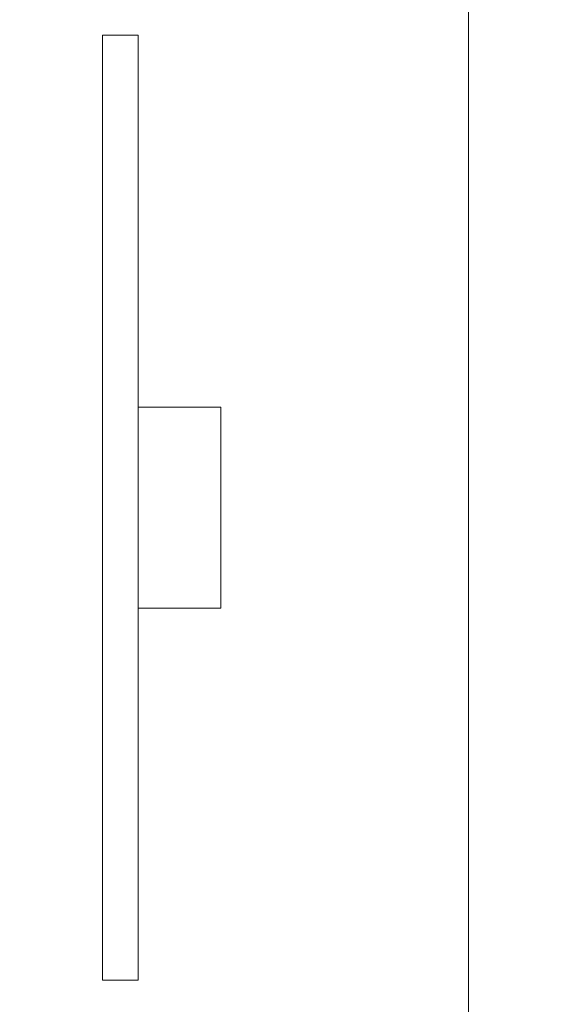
# Model space of a CAD drawing. Header units: metres. Extents: x -4 to 99, y -11 to 17.
# Tile 166 of 256: x 19.93 to 20.378, y 1.441 to 2.274. Entities that reach past the tile are written whole.
import ezdxf

# ---------------------------------------------------------------- set-up
doc = ezdxf.new("R2010")
doc.units = ezdxf.units.M
doc.header["$MEASUREMENT"] = 0
doc.linetypes.add('Wipeout_Contour', pattern=[1, 0, -1])
doc.layers.add('152 - Bemaßung_ Beschriftung.Ausbau', color=7, linetype='Continuous')
doc.layers.add('701 - Einrichtung.Möbel', color=7, linetype='Continuous')
doc.styles.add('ERSTELLTER_STIL_2', font='txt')
doc.dimstyles.new('ERSTELLTER_STIL__2', dxfattribs={"dimtxt": 0.1, "dimasz": 0.0532, "dimexe": 0.18, "dimexo": 0.0625, "dimgap": 0, "dimtad": 1, "dimtih": 1, "dimtoh": 1, "dimzin": 0, "dimdsep": 46, "dimtxsty": 'ERSTELLTER_STIL_2', "dimblk": 'ARROWHEAD_2', "dimblk1": 'ARROWHEAD_2', "dimblk2": 'ARROWHEAD_2', "dimcen": 0.09, "dimse1": 1, "dimse2": 1, "dimclrd": 7, "dimclre": 7, "dimclrt": 7, "dimazin": 0, "dimtfac": 1, "dimtdec": 4, "dimtmove": 0, "dimatfit": 3, "dimfxl": 1, "dimtolj": 1, "dimtzin": 0, "dimarcsym": 0})

# ---------------------------------------------------------------- blocks, each defined once
blk = doc.blocks.new('*D431')
at = {"layer": '152 - Bemaßung_ Beschriftung.Ausbau', "color": 7, "linetype": 'Continuous', "lineweight": 5}
for p, q in [((18.59, -4.6125), (18.59, -4.5075)), ((22.06, -4.6125), (22.06, -4.5075)), ((18.61021, -4.525), (18.56979, -4.595)), ((22.08021, -4.525), (22.03979, -4.595)), ((18.47, -4.56), (18.59, -4.56)), ((18.59, -4.56), (22.06, -4.56))]:
    blk.add_line(p, q, dxfattribs=at)
at = {"layer": '152 - Bemaßung_ Beschriftung.Ausbau', "color": 7, "lineweight": 5, "char_height": 0.1, "attachment_point": 7, "style": 'ERSTELLTER_STIL_2'}
for s, insert in [('\\A1;{\\pql;\\fArial|b0|i0|c0|p38;3,47}', (20.11608, -4.54)), ('\\A1;{\\pql;\\fArial|b0|i0|c0|p38;13}', (21.888, -4.54))]:
    blk.add_mtext(s, dxfattribs=dict(at, insert=insert))
blk = doc.blocks.new('ARROWHEAD_2')
at = {"color": 0, "linetype": 'Continuous', "lineweight": 0}
for p, q in [((-0.378, -0.655), (0.378, 0.655)), ((0, 0), (-1, 0))]:
    blk.add_line(p, q, dxfattribs=at)

msp = doc.modelspace()

# ---------------------------------------------------------------- wipeouts: each hides what was drawn before it
at = {"color": 254, "linetype": 'Wipeout_Contour', "lineweight": 0, "ltscale": 83.262806}
msp.add_wipeout([(20.31003, 1.1), (21.11003, 1.1), (21.11003, 2.7), (20.31003, 2.7)], dxfattribs=at).dxf.layer = '701 - Einrichtung.Möbel'

# ---------------------------------------------------------------- next in the draw order: linework, layer by layer
at = {"layer": '701 - Einrichtung.Möbel', "color": 7, "linetype": 'Continuous', "lineweight": 5, "flags": 128}
msp.add_lwpolyline([(20.31003, 1.1), (20.31003, 2.7), (21.11003, 2.7), (21.11003, 1.1)], close=True, dxfattribs=at)

# ---------------------------------------------------------------- next in the draw order: wipeouts: each hides what was drawn before it
at = {"color": 254, "linetype": 'Wipeout_Contour', "lineweight": 0, "ltscale": 80.079249}
msp.add_wipeout([(20.31003, 2.7), (19.51003, 2.7), (19.51003, 1.1), (20.31003, 1.1)], dxfattribs=at).dxf.layer = '701 - Einrichtung.Möbel'

# ---------------------------------------------------------------- next in the draw order: linework, layer by layer
at = {"layer": '701 - Einrichtung.Möbel', "color": 7, "linetype": 'Continuous', "lineweight": 5, "flags": 128}
msp.add_lwpolyline([(20.31003, 2.7), (20.31003, 1.1), (19.51003, 1.1), (19.51003, 2.7)], close=True, dxfattribs=at)

# ---------------------------------------------------------------- next in the draw order: wipeouts: each hides what was drawn before it
at = {"color": 254, "linetype": 'Wipeout_Contour', "lineweight": 0, "ltscale": 80.443041}
msp.add_wipeout([(20.00022, 2.26096), (20.00022, 1.46096), (20.03022, 1.46096), (20.03022, 2.26096)], dxfattribs=at).dxf.layer = '701 - Einrichtung.Möbel'

# ---------------------------------------------------------------- next in the draw order: linework, layer by layer
at = {"layer": '701 - Einrichtung.Möbel', "color": 7, "linetype": 'Continuous', "lineweight": 5, "flags": 128}
msp.add_lwpolyline([(20.00022, 2.26096), (20.00022, 1.46096), (20.03022, 1.46096), (20.03022, 2.26096)], close=True, dxfattribs=at)

# ---------------------------------------------------------------- next in the draw order: wipeouts: each hides what was drawn before it
at = {"color": 254, "linetype": 'Wipeout_Contour', "lineweight": 0, "ltscale": 80.629759}
msp.add_wipeout([(20.03022, 1.77596), (20.10022, 1.77596), (20.10022, 1.94596), (20.03022, 1.94596)], dxfattribs=at).dxf.layer = '701 - Einrichtung.Möbel'

# ---------------------------------------------------------------- next in the draw order: linework, layer by layer
at = {"layer": '701 - Einrichtung.Möbel', "color": 7, "linetype": 'Continuous', "lineweight": 5, "flags": 128}
msp.add_lwpolyline([(20.03022, 1.77596), (20.10022, 1.77596), (20.10022, 1.94596), (20.03022, 1.94596)], close=True, dxfattribs=at)

# ---------------------------------------------------------------- next in the draw order: dimensions: what is measured, and where the dimension line sits
at = {"layer": '152 - Bemaßung_ Beschriftung.Ausbau', "color": 7, "linetype": 'Continuous', "lineweight": 5}
dim = msp.add_linear_dim(base=(22.06, -4.56), p1=(18.59, 2.94998), p2=(22.06, 3.25249), dimstyle='ERSTELLTER_STIL__2', dxfattribs=at)
dim.commit()
dim.dimension.update_dxf_attribs({"geometry": '*D431', "text_midpoint": (20.24597, -4.49), "dimtype": 160})

doc.saveas('drawing.dxf')
